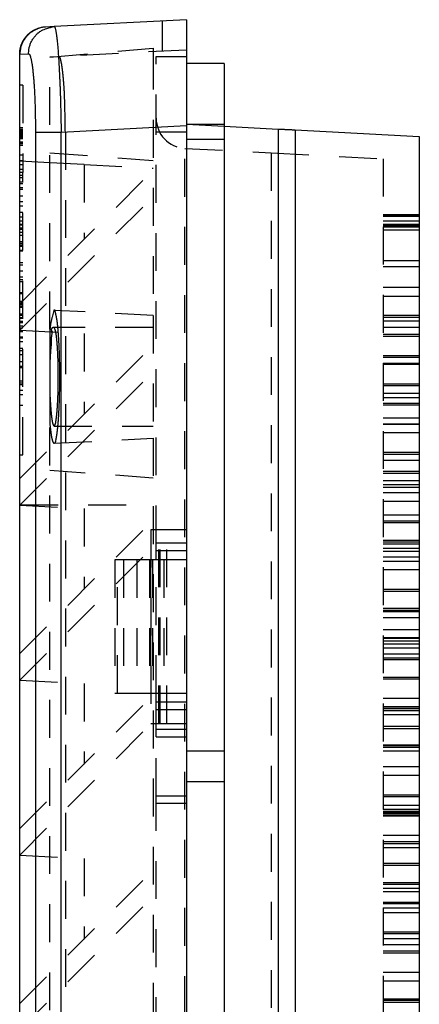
# Model space of a CAD drawing. Extents: x 1.5 to 27.9, y 0.7 to 20.5.
# Tile 34 of 34: x 17.8 to 19.1, y 10.2 to 13.5. Entities that reach past the tile are written whole.
import ezdxf

# ---------------------------------------------------------------- set-up
doc = ezdxf.new("R2010")
doc.units = 0
doc.linetypes.add('HIDDEN', pattern=[0.1875, 0.125, -0.0625])
doc.layers.add('ACSRY', color=30, linetype='CONTINUOUS')

msp = doc.modelspace()

# ---------------------------------------------------------------- linework, layer by layer
at = {"layer": 'ACSRY', "color": 30, "linetype": 'CONTINUOUS'}
for p, q in [((18.3387, 13.5019), (17.9019, 13.479)), ((18.3387, 13.5019), (18.3387, 13.1524)), ((17.9019, 13.479), (17.873, 13.4775)), ((18.2587, 13.4977), (18.2587, 13.4977)), ((17.7877, 13.3876), (17.7877, 13.3876)), ((17.7879, 13.3876), (17.8169, 13.3891)), ((17.7879, 1.8062), (17.7879, 13.3876)), ((18.4637, 13.3569), (18.3387, 13.3569)), ((18.4637, 13.3569), (18.4637, 13.1069)), ((17.9247, 13.1307), (18.3387, 13.1524)), ((18.3387, 13.1524), (18.3387, 2.0414)), ((18.4637, 13.1501), (18.6418, 13.1407)), ((17.8398, 13.1307), (17.9247, 13.1307)), ((17.8398, 13.1307), (17.8398, 2.0631)), ((17.9247, 2.0631), (17.9247, 13.1307)), ((18.6418, 13.1407), (18.6418, 2.053)), ((18.6987, 13.1378), (19.1087, 13.1163)), ((18.6987, 13.1378), (18.6987, 2.056)), ((19.1087, 13.1163), (19.1087, 2.0775)), ((18.3387, 13.1069), (18.4637, 13.1069)), ((18.4637, 13.1069), (18.4637, 2.0869)), ((17.7879, 13.0344), (17.7877, 13.0344)), ((17.7877, 12.5634), (17.7879, 12.5636)), ((17.7877, 12.4757), (17.7879, 12.4757)), ((17.7877, 12.4757), (17.7879, 12.4757)), ((17.7877, 11.9854), (17.7879, 11.9856)), ((17.7877, 11.8977), (17.7879, 11.8979)), ((17.7877, 11.8977), (17.7879, 11.8977)), ((17.7877, 11.4074), (17.7879, 11.4076)), ((17.7877, 11.3197), (17.7879, 11.3199)), ((17.7877, 11.3197), (17.7879, 11.3197)), ((17.7877, 10.8294), (17.7879, 10.8296)), ((17.7877, 10.7417), (17.7879, 10.7419)), ((17.7877, 10.7417), (17.7879, 10.7417)), ((17.7877, 10.2514), (17.7879, 10.2516))]:
    msp.add_line(p, q, dxfattribs=at)
at = {"layer": 'ACSRY', "color": 30, "linetype": 'HIDDEN'}
for p, q in [((18.2587, 13.4977), (18.2587, 13.3975)), ((17.7923, 13.4162), (17.7916, 13.414)), ((17.8877, 13.3781), (18.2287, 13.4079)), ((18.2287, 13.4079), (18.2287, 13.396)), ((17.9167, 13.3796), (17.8877, 13.3781)), ((17.8877, 13.3781), (17.8877, 13.3781)), ((17.8877, 12.4793), (17.8877, 13.3781)), ((18.3387, 13.4017), (17.9167, 13.3796)), ((18.2287, 13.396), (18.2287, 12.5244)), ((18.2387, 13.3799), (18.3387, 13.3799)), ((18.2387, 13.1299), (18.2387, 13.3799)), ((17.7977, 13.285), (17.7877, 13.285)), ((17.7977, 13.285), (17.7977, 12.9972)), ((17.7977, 13.1449), (17.7879, 13.1449)), ((18.3387, 13.1569), (18.4637, 13.1569)), ((18.3387, 13.1566), (18.4637, 13.1501)), ((17.7977, 13.1394), (17.7877, 13.1394)), ((17.7977, 13.1355), (17.7877, 13.1355)), ((17.7877, 13.133), (17.7977, 13.133)), ((17.7977, 13.1295), (17.7877, 13.1295)), ((17.7877, 13.1279), (17.7977, 13.1279)), ((17.7977, 13.1233), (17.7877, 13.1233)), ((17.7877, 13.1227), (17.7977, 13.1227)), ((17.7877, 13.1221), (17.7977, 13.1221)), ((17.7977, 13.1201), (17.7877, 13.1201)), ((17.7977, 13.118), (17.7877, 13.118)), ((17.7877, 13.1168), (17.7977, 13.1168)), ((17.7877, 13.1164), (17.7977, 13.1164)), ((17.7877, 13.1147), (17.7977, 13.1147)), ((17.7977, 13.1137), (17.7877, 13.1137)), ((17.7977, 13.112), (17.7877, 13.112)), ((17.7877, 13.1104), (17.7977, 13.1104)), ((17.9386, 13.1311), (17.9386, 2.0626)), ((18.2387, 11.7719), (18.2387, 13.1299)), ((18.3387, 13.1299), (18.2387, 13.1299)), ((17.7877, 13.1089), (17.7977, 13.1089)), ((17.7877, 13.0983), (17.7977, 13.0983)), ((17.7877, 13.0945), (17.7977, 13.0945)), ((17.7977, 13.0938), (17.7877, 13.0938)), ((17.7877, 13.0926), (17.7977, 13.0926)), ((17.7879, 13.0871), (17.7977, 13.0871)), ((17.7977, 13.0539), (17.7879, 13.0539)), ((17.8877, 13.0623), (18.2287, 13.037)), ((18.3335, 13.0768), (18.6187, 13.0619)), ((18.3335, 2.117), (18.3335, 13.0768)), ((18.6187, 13.0619), (18.9887, 13.0425)), ((18.6187, 13.0619), (18.6187, 2.1319)), ((17.7977, 13.0351), (17.7877, 13.0351)), ((17.7977, 13.0223), (17.7877, 13.0223)), ((17.8877, 13.0291), (17.7879, 13.0344)), ((18.0007, 13.0232), (17.8877, 13.0291)), ((18.0007, 13.0232), (18.0007, 12.7764)), ((18.0007, 13.0232), (18.2287, 13.0113)), ((18.9887, 13.0425), (18.9887, 2.1513)), ((17.7877, 13.0078), (17.7977, 13.0078)), ((17.7977, 12.9972), (17.7877, 12.9972)), ((17.7977, 12.9871), (17.7877, 12.9871)), ((17.7879, 12.5636), (18.2287, 13.0044)), ((17.7977, 12.0638), (17.7977, 12.9972)), ((17.7977, 12.9796), (17.7877, 12.9796)), ((17.7877, 12.9662), (17.7977, 12.9662)), ((17.7877, 12.9609), (17.7977, 12.9609)), ((17.7977, 12.9461), (17.7877, 12.9461)), ((17.7977, 12.9404), (17.7877, 12.9404)), ((17.7877, 12.9203), (17.7977, 12.9203)), ((17.7879, 12.4757), (18.2287, 12.9167)), ((17.7877, 12.9008), (17.7977, 12.9008)), ((17.7977, 12.8853), (17.7877, 12.8853)), ((17.7977, 12.8653), (17.7877, 12.8653)), ((17.7877, 12.8505), (17.7977, 12.8505)), ((19.1087, 12.8569), (18.9887, 12.8569)), ((18.9887, 12.8562), (19.1087, 12.8562)), ((18.9887, 12.8552), (19.1087, 12.8552)), ((18.9887, 12.8542), (19.1087, 12.8542)), ((18.9887, 12.8533), (19.1087, 12.8533)), ((18.9887, 12.8525), (19.1087, 12.8525)), ((19.1087, 12.8518), (18.9887, 12.8518)), ((17.7877, 12.8376), (17.7977, 12.8374)), ((17.7977, 12.8253), (17.7877, 12.8253)), ((17.7977, 12.8228), (17.7877, 12.8228)), ((18.9887, 12.8369), (19.1087, 12.8369)), ((18.9887, 12.8264), (19.1087, 12.8264)), ((19.1087, 12.8215), (18.9887, 12.8215)), ((18.9887, 12.8208), (19.1087, 12.8208)), ((18.9887, 12.8199), (19.1087, 12.8199)), ((18.9887, 12.819), (19.1087, 12.819)), ((18.9887, 12.818), (19.1087, 12.818)), ((17.7977, 12.8135), (17.7877, 12.8135)), ((17.7877, 12.8101), (17.7977, 12.8101)), ((17.7977, 12.7989), (17.7877, 12.7989)), ((17.7877, 12.7899), (17.7977, 12.7899)), ((19.1087, 12.8064), (18.9887, 12.8064)), ((17.7977, 12.7678), (17.7877, 12.7678)), ((17.7877, 12.7637), (17.7977, 12.7637)), ((17.7977, 12.7574), (17.7877, 12.7574)), ((17.7877, 12.7531), (17.7977, 12.7531)), ((17.7977, 12.7397), (17.7877, 12.7397)), ((17.7877, 12.7384), (17.7977, 12.7384)), ((17.7877, 12.6995), (17.7977, 12.6995)), ((17.7877, 12.6924), (17.7977, 12.6924)), ((18.9887, 12.7064), (19.1087, 12.7064)), ((17.7977, 12.6708), (17.7877, 12.6708)), ((18.9887, 12.6864), (19.1087, 12.6864)), ((17.7877, 12.6525), (17.7977, 12.6525)), ((17.7977, 12.6422), (17.7877, 12.6422)), ((17.7877, 12.6369), (17.7977, 12.6369)), ((17.7977, 12.5997), (17.7877, 12.5997)), ((17.7977, 12.5958), (17.7877, 12.5958)), ((19.1087, 12.6172), (18.9887, 12.6172)), ((17.7977, 12.5711), (17.7877, 12.5711)), ((17.7877, 12.5655), (17.7977, 12.5655)), ((17.7977, 12.5599), (17.7877, 12.5599)), ((18.9887, 12.5888), (19.1087, 12.5888)), ((17.7977, 12.5546), (17.7877, 12.5546)), ((17.7877, 12.5519), (17.7977, 12.5519)), ((17.7877, 12.5297), (17.7977, 12.5297)), ((18.2287, 12.5244), (17.9012, 12.5415)), ((17.7977, 12.5245), (17.7877, 12.5245)), ((17.7977, 12.524), (17.7877, 12.524)), ((17.7977, 12.5172), (17.7877, 12.5172)), ((17.7977, 12.5151), (17.7877, 12.5151)), ((17.7877, 12.5054), (17.7977, 12.5054)), ((17.7877, 12.5009), (17.7977, 12.5009)), ((18.2287, 12.5244), (18.2287, 12.1194)), ((19.1087, 12.524), (18.9887, 12.524)), ((19.1087, 12.518), (18.9887, 12.518)), ((18.9887, 12.5064), (19.1087, 12.5064)), ((17.7977, 12.4823), (17.7877, 12.4823)), ((17.7977, 12.4702), (17.7877, 12.4702)), ((17.7879, 12.4899), (17.7977, 12.4899)), ((17.7879, 12.4757), (18.0007, 12.4645)), ((17.8877, 12.4793), (17.8877, 12.373)), ((18.2287, 12.4844), (17.9012, 12.4844)), ((18.0007, 12.4645), (18.0007, 12.1984)), ((18.9887, 12.4864), (19.1087, 12.4864)), ((19.1087, 12.4615), (18.9887, 12.4615)), ((17.7877, 12.4535), (17.7977, 12.4535)), ((17.7877, 12.4509), (17.7977, 12.4509)), ((17.7877, 12.4387), (17.7977, 12.4386)), ((18.9887, 12.4557), (19.1087, 12.4557)), ((17.7877, 12.4164), (17.7977, 12.4164)), ((17.7877, 12.4089), (17.7977, 12.4089)), ((17.7877, 12.3954), (17.7977, 12.3954)), ((17.7879, 11.9856), (18.2287, 12.4264)), ((17.7977, 12.3715), (17.7877, 12.3715)), ((17.8877, 12.373), (17.8877, 12.2707)), ((19.1087, 12.3908), (18.9887, 12.3908)), ((18.9887, 12.3864), (19.1087, 12.3864)), ((19.1087, 12.3664), (18.9887, 12.3664)), ((19.1087, 12.3627), (18.9887, 12.3627)), ((17.7977, 12.3555), (17.7877, 12.3555)), ((17.7977, 12.3516), (17.7877, 12.3516)), ((17.7879, 11.8979), (18.2287, 12.3387)), ((17.7877, 12.309), (17.7977, 12.309)), ((17.7877, 12.3015), (17.7977, 12.3015)), ((19.1087, 12.2977), (18.9887, 12.2977)), ((17.7877, 12.297), (17.7977, 12.297)), ((17.7977, 12.2764), (17.7877, 12.2764)), ((17.8877, 12.2707), (17.8877, 12.1645)), ((19.1087, 12.2917), (18.9887, 12.2917)), ((19.1087, 12.2666), (18.9887, 12.2666)), ((17.7877, 12.2634), (17.7977, 12.2634)), ((18.9887, 12.2533), (19.1087, 12.2533)), ((18.9887, 12.2352), (19.1087, 12.2352)), ((17.7877, 12.228), (17.7977, 12.228)), ((18.9887, 12.2294), (19.1087, 12.2294)), ((18.9887, 12.1863), (19.1087, 12.1863)), ((17.8877, 3.0293), (17.8877, 12.1645)), ((17.9012, 12.1594), (18.2287, 12.1594)), ((18.9887, 12.1663), (19.1087, 12.1663)), ((19.1087, 12.1645), (18.9887, 12.1645)), ((19.1087, 12.1364), (18.9887, 12.1364)), ((17.9011, 12.1022), (18.2287, 12.1194)), ((18.2287, 12.1194), (18.2287, 7.7734)), ((19.1087, 12.0714), (18.9887, 12.0714)), ((17.7877, 12.0638), (17.7977, 12.0638)), ((18.9887, 12.0663), (19.1087, 12.0663)), ((19.1087, 12.0654), (18.9887, 12.0654)), ((18.9887, 12.0463), (19.1087, 12.0463)), ((18.2287, 11.9872), (17.8877, 12.0125)), ((19.1087, 12.0089), (18.9887, 12.0089)), ((18.9887, 12.0031), (19.1087, 12.0031)), ((19.1087, 11.9777), (18.9887, 11.9777)), ((19.1087, 11.9648), (18.9887, 11.9648)), ((18.9887, 11.9577), (19.1087, 11.9577)), ((19.1087, 11.9382), (18.9887, 11.9382)), ((19.1087, 11.9101), (18.9887, 11.9101)), ((17.7879, 11.8977), (18.0007, 11.8865)), ((17.7894, 11.8994), (18.2287, 11.8994)), ((18.0007, 11.8865), (18.0007, 11.6204)), ((17.7879, 11.4076), (18.2287, 11.8484)), ((18.9887, 11.8663), (19.1087, 11.8663)), ((18.9887, 11.8463), (19.1087, 11.8463)), ((19.1087, 11.8451), (18.9887, 11.8451)), ((18.3387, 11.8169), (18.2217, 11.8169)), ((18.2217, 11.8169), (18.2217, 11.1769)), ((18.2477, 11.1769), (18.2477, 11.8169)), ((18.2523, 11.1769), (18.2523, 11.8169)), ((18.2738, 11.1769), (18.2738, 11.8169)), ((19.1087, 11.8391), (18.9887, 11.8391)), ((18.9887, 11.7827), (19.1087, 11.7827)), ((18.9887, 11.7768), (19.1087, 11.7768)), ((17.7879, 11.3199), (18.2287, 11.7607)), ((18.2387, 11.7469), (18.2387, 11.7719)), ((18.3387, 11.7719), (18.2387, 11.7719)), ((18.3387, 11.7469), (18.2387, 11.7469)), ((18.2387, 11.7169), (18.2387, 11.7469)), ((19.1087, 11.7685), (18.9887, 11.7685)), ((18.9887, 11.756), (19.1087, 11.756)), ((18.9887, 11.7463), (19.1087, 11.7463)), ((18.1111, 11.7169), (18.1025, 11.7169)), ((18.1025, 11.7169), (18.1025, 11.2769)), ((18.1749, 11.7169), (18.1111, 11.7169)), ((18.1111, 11.2769), (18.1111, 11.7169)), ((18.1305, 11.7169), (18.1305, 11.2769)), ((18.2167, 11.7169), (18.1749, 11.7169)), ((18.1749, 11.7169), (18.1749, 11.2769)), ((18.2267, 11.7169), (18.2167, 11.7169)), ((18.2167, 11.7169), (18.2167, 11.2769)), ((18.22, 11.7169), (18.22, 11.2769)), ((18.2267, 11.7169), (18.2267, 11.2769)), ((18.2641, 11.7169), (18.2267, 11.7169)), ((18.2387, 11.2769), (18.2387, 11.7169)), ((18.3387, 11.7169), (18.2641, 11.7169)), ((18.2641, 11.7169), (18.2641, 11.2769)), ((19.1087, 11.7263), (18.9887, 11.7263)), ((19.1087, 11.7119), (18.9887, 11.7119)), ((19.1087, 11.6838), (18.9887, 11.6838)), ((19.1087, 11.6188), (18.9887, 11.6188)), ((19.1087, 11.6128), (18.9887, 11.6128)), ((19.1087, 11.5564), (18.9887, 11.5564)), ((18.9887, 11.5505), (19.1087, 11.5505)), ((18.9887, 11.5463), (19.1087, 11.5463)), ((18.9887, 11.5263), (19.1087, 11.5263)), ((19.1087, 11.4857), (18.9887, 11.4857)), ((19.1087, 11.4598), (18.9887, 11.4598)), ((19.1087, 11.4575), (18.9887, 11.4575)), ((19.1087, 11.448), (18.9887, 11.448)), ((18.9887, 11.4398), (19.1087, 11.4398)), ((18.9887, 11.4262), (19.1087, 11.4262)), ((18.9887, 11.4062), (19.1087, 11.4062)), ((19.1087, 11.3925), (18.9887, 11.3925)), ((19.1087, 11.3865), (18.9887, 11.3865)), ((18.9887, 11.3301), (19.1087, 11.3301)), ((18.9887, 11.3242), (19.1087, 11.3242)), ((17.7879, 11.3197), (18.0007, 11.3085)), ((18.0007, 11.3085), (18.0007, 11.0424)), ((17.7879, 10.8296), (18.2287, 11.2704)), ((18.1025, 11.2769), (18.1111, 11.2769)), ((18.1111, 11.2769), (18.1749, 11.2769)), ((18.1749, 11.2769), (18.2167, 11.2769)), ((18.2167, 11.2769), (18.2267, 11.2769)), ((18.2267, 11.2769), (18.2641, 11.2769)), ((18.2387, 11.2469), (18.2387, 11.2769)), ((18.2641, 11.2769), (18.3387, 11.2769)), ((19.1087, 11.2594), (18.9887, 11.2594)), ((18.2387, 11.2219), (18.2387, 11.2469)), ((18.3387, 11.2469), (18.2387, 11.2469)), ((19.1087, 11.2313), (18.9887, 11.2313)), ((19.1087, 11.2303), (18.9887, 11.2303)), ((18.9887, 11.2262), (19.1087, 11.2262)), ((18.2387, 11.1579), (18.2387, 11.2219)), ((18.3387, 11.2219), (18.2387, 11.2219)), ((18.9887, 11.2189), (19.1087, 11.2189)), ((18.9887, 11.2062), (19.1087, 11.2062)), ((17.7879, 10.7419), (18.2287, 11.1827)), ((18.2217, 11.1769), (18.3387, 11.1769)), ((19.1087, 11.1662), (18.9887, 11.1662)), ((18.9887, 11.1602), (19.1087, 11.1602)), ((18.2387, 11.1329), (18.2387, 11.1579)), ((18.2387, 11.1579), (18.3387, 11.1579)), ((18.2387, 11.1329), (18.3387, 11.1329)), ((18.2387, 10.9369), (18.2387, 11.1329)), ((18.9887, 11.1062), (19.1087, 11.1062)), ((18.9887, 11.1038), (19.1087, 11.1038)), ((18.9887, 11.0979), (19.1087, 11.0979)), ((18.4637, 11.0849), (18.3387, 11.0849)), ((18.9887, 11.0862), (19.1087, 11.0862)), ((19.1087, 11.0331), (18.9887, 11.0331)), ((19.1087, 11.005), (18.9887, 11.005)), ((18.3387, 10.9849), (18.4637, 10.9849)), ((18.3387, 10.9369), (18.2387, 10.9369)), ((18.2387, 10.9119), (18.2387, 10.9369)), ((19.1087, 10.9399), (18.9887, 10.9399)), ((19.1087, 10.9338), (18.9887, 10.9338)), ((18.2387, 9.2469), (18.2387, 10.9119)), ((18.3387, 10.9119), (18.2387, 10.9119)), ((18.9887, 10.9061), (19.1087, 10.9061)), ((19.1087, 10.8921), (18.9887, 10.8921)), ((19.1087, 10.8861), (18.9887, 10.8861)), ((19.1087, 10.8815), (18.9887, 10.8815)), ((18.9887, 10.8775), (19.1087, 10.8775)), ((18.9887, 10.8721), (19.1087, 10.8721)), ((18.9887, 10.8716), (19.1087, 10.8716)), ((19.1087, 10.8068), (18.9887, 10.8068)), ((18.9887, 10.7861), (19.1087, 10.7861)), ((19.1087, 10.7787), (18.9887, 10.7787)), ((17.7879, 10.7417), (18.0007, 10.7305)), ((19.1087, 10.7661), (18.9887, 10.7661)), ((18.0007, 10.7305), (18.0007, 10.4644)), ((19.1087, 10.7136), (18.9887, 10.7136)), ((19.1087, 10.7075), (18.9887, 10.7075)), ((17.7879, 10.2516), (18.2287, 10.6924)), ((18.9887, 10.6512), (19.1087, 10.6512)), ((18.9887, 10.6453), (19.1087, 10.6453)), ((19.1087, 10.6309), (18.9887, 10.6309)), ((18.9887, 10.6209), (19.1087, 10.6209)), ((17.7879, 10.1639), (18.2287, 10.6047)), ((18.9887, 10.5861), (19.1087, 10.5861)), ((19.1087, 10.5805), (18.9887, 10.5805)), ((19.1087, 10.5661), (18.9887, 10.5661)), ((18.9887, 10.5524), (19.1087, 10.5524)), ((19.1087, 10.4873), (18.9887, 10.4873)), ((19.1087, 10.4812), (18.9887, 10.4812)), ((18.9887, 10.466), (19.1087, 10.466)), ((18.9887, 10.446), (19.1087, 10.446)), ((18.9887, 10.4249), (19.1087, 10.4249)), ((18.9887, 10.419), (19.1087, 10.419)), ((19.1087, 10.3542), (18.9887, 10.3542)), ((18.9887, 10.3261), (19.1087, 10.3261)), ((19.1087, 10.266), (18.9887, 10.266)), ((19.1087, 10.261), (18.9887, 10.261)), ((19.1087, 10.2549), (18.9887, 10.2549))]:
    msp.add_line(p, q, dxfattribs=at)
at = {"layer": 'ACSRY', "color": 30, "linetype": 'CONTINUOUS'}
for points in [[(17.873, 13.4775), (17.8673, 13.477, 0.015346), (17.8617, 13.4762, 0.01572), (17.8562, 13.475, 0.015778), (17.8507, 13.4735, 0.015652), (17.8454, 13.4716, 0.01562), (17.8403, 13.4694, 0.015599), (17.8353, 13.4669, 0.015603), (17.8304, 13.4641, 0.015634), (17.8257, 13.461, 0.015609), (17.8213, 13.4576, 0.015551), (17.817, 13.4539, 0.015702), (17.8129, 13.4499, 0.016053), (17.8091, 13.4457, 0.015643), (17.8056, 13.4412, 0.014783), (17.8023, 13.4365, 0.016148), (17.7993, 13.4315, 0.019178), (17.7967, 13.4262, 0.014864), (17.7944, 13.4211, 0.005292), (17.7925, 13.4164, 0.020353), (17.7908, 13.4103, 0.035427), (17.7893, 13.4005, 0.017328), (17.7879, 13.3876, 0.009076)], [(17.8169, 13.3891), (17.8176, 13.3997, -0.033304), (17.8195, 13.4104, -0.029239), (17.8228, 13.4212, -0.030046), (17.8277, 13.4319, -0.037555), (17.8343, 13.4419, -0.031264), (17.8416, 13.4511, -0.015753), (17.849, 13.4589, -0.040019), (17.8599, 13.466, -0.067776), (17.8778, 13.4727, -0.036231), (17.9019, 13.479, -0.019287)], [(17.8358, 13.4673), (17.8364, 13.4676, -0.002035), (17.8371, 13.4679, -0.002027), (17.8377, 13.4683, -0.002046), (17.8384, 13.4686, -0.002084), (17.839, 13.4689, -0.002025), (17.8397, 13.4692, -0.001892), (17.8404, 13.4695, -0.002086), (17.841, 13.4698, -0.002482), (17.8417, 13.4701, -0.00189), (17.8424, 13.4704, -0.000659), (17.8429, 13.4706, -0.002656), (17.8437, 13.4709, -0.004573), (17.8448, 13.4714, -0.002245), (17.8464, 13.472, -0.001193)], [(17.9019, 13.479), (17.9026, 13.4787, -0.166883), (17.9033, 13.478, -0.086797), (17.904, 13.4767, -0.042466), (17.9048, 13.4749, -0.024377), (17.9055, 13.4725, -0.015375), (17.9062, 13.4696, -0.010692), (17.907, 13.4662, -0.007772), (17.9077, 13.4623, -0.00598), (17.9084, 13.4579, -0.004716), (17.9092, 13.453, -0.003864), (17.9099, 13.4476, -0.003196), (17.9106, 13.4417, -0.002706), (17.9113, 13.4353, -0.002304), (17.912, 13.4284, -0.001995), (17.9127, 13.4211, -0.001746), (17.9134, 13.4133, -0.001556), (17.9141, 13.4051, -0.001394), (17.9148, 13.3964, -0.001267), (17.9154, 13.3874, -0.001159), (17.9161, 13.3779, -0.001074), (17.9167, 13.3681, -0.000993), (17.9173, 13.3579, -0.000924), (17.9179, 13.3473, -0.000859), (17.9185, 13.3363, -0.000803), (17.919, 13.3251, -0.000753), (17.9196, 13.3135, -0.00071), (17.9201, 13.3017, -0.000681), (17.9206, 13.2896, -0.000666), (17.9211, 13.2772, -0.000623), (17.9215, 13.2647, -0.000567), (17.922, 13.252, -0.000607), (17.9224, 13.2389, -0.0007), (17.9228, 13.2253, -0.000518), (17.9231, 13.2124, -0.000179), (17.9234, 13.2007, -0.000699), (17.9238, 13.1854, -0.001169), (17.9242, 13.1618, -0.000562), (17.9247, 13.1307, -0.000295)], [(17.7916, 13.414), (17.7919, 13.4148, -0.00253), (17.7922, 13.4157, -0.002538), (17.7925, 13.4166, -0.002534), (17.7928, 13.4174, -0.002515), (17.7931, 13.4183, -0.002506), (17.7934, 13.4191, -0.002504), (17.7937, 13.42, -0.002504), (17.794, 13.4208, -0.002505), (17.7944, 13.4216, -0.002505), (17.7947, 13.4225, -0.002504), (17.7951, 13.4233, -0.002504), (17.7954, 13.4241, -0.002505), (17.7958, 13.425, -0.002506), (17.7962, 13.4258, -0.002508), (17.7966, 13.4266, -0.002509), (17.797, 13.4274, -0.002508), (17.7974, 13.4282, -0.002508), (17.7978, 13.429, -0.002508), (17.7982, 13.4298, -0.002508), (17.7986, 13.4306, -0.002509), (17.7991, 13.4314, -0.00251), (17.7995, 13.4322, -0.002512), (17.8, 13.433, -0.002511), (17.8004, 13.4338, -0.002509), (17.8009, 13.4345, -0.002507), (17.8014, 13.4353, -0.002505), (17.8019, 13.4361, -0.002506), (17.8023, 13.4368, -0.002511), (17.8028, 13.4376, -0.002505), (17.8033, 13.4383, -0.002491), (17.8039, 13.4391, -0.002513), (17.8044, 13.4398, -0.002562), (17.8049, 13.4406, -0.002489), (17.8054, 13.4413, -0.002324), (17.806, 13.442, -0.002561), (17.8065, 13.4427, -0.003046), (17.8071, 13.4434, -0.002318), (17.8077, 13.4441, -0.00082), (17.8082, 13.4447, -0.003257), (17.8088, 13.4455, -0.005552), (17.8098, 13.4467, -0.002712), (17.8112, 13.4482, -0.00144)], [(17.8165, 13.4533), (17.8168, 13.4537, -0.00459), (17.8171, 13.454, -0.004536), (17.8174, 13.4543, -0.004651), (17.8177, 13.4547, -0.004928), (17.8181, 13.455, -0.004897), (17.8184, 13.4553, -0.00464), (17.8187, 13.4556, -0.005264), (17.8191, 13.4559, -0.00648), (17.8194, 13.4562, -0.004922), (17.8198, 13.4565, -0.001535), (17.8201, 13.4567, -0.007226), (17.8205, 13.457, -0.012717), (17.8212, 13.4574, -0.00617), (17.8221, 13.458, -0.00323)], [(17.8294, 13.4631), (17.8296, 13.4633, -0.006988), (17.8298, 13.4636, -0.007209), (17.8301, 13.4638, -0.007096), (17.8304, 13.464, -0.006559), (17.8306, 13.4642, -0.005988), (17.8309, 13.4644, -0.005351), (17.8311, 13.4646, -0.005286), (17.8314, 13.4648, -0.005354), (17.8317, 13.465, -0.004035), (17.832, 13.4651, -0.002136), (17.8322, 13.4653, -0.004248), (17.8325, 13.4655, -0.005365), (17.833, 13.4658, -0.002504), (17.8337, 13.4661, -0.00143)], [(17.7877, 13.3876), (17.7877, 13.3896, -0.005278), (17.7878, 13.3915, -0.005442), (17.7879, 13.3934, -0.005481), (17.788, 13.3953, -0.005354), (17.7882, 13.3972, -0.005115), (17.7884, 13.3991, -0.004748), (17.7887, 13.4009, -0.005052), (17.789, 13.4027, -0.005729), (17.7893, 13.4045, -0.004454), (17.7897, 13.4062, -0.001892), (17.79, 13.4078, -0.005795), (17.7904, 13.4097, -0.009623), (17.7912, 13.4125, -0.004892), (17.7923, 13.4161, -0.002698)], [(17.7877, 13.3876), (17.7877, 13.3894, -0.004778), (17.7878, 13.3912, -0.004928), (17.7879, 13.393, -0.004966), (17.788, 13.3948, -0.004867), (17.7881, 13.3966, -0.004672), (17.7883, 13.3983, -0.004359), (17.7885, 13.4, -0.004681), (17.7888, 13.4017, -0.005389), (17.7891, 13.4034, -0.004232), (17.7894, 13.4049, -0.001761), (17.7896, 13.4063, -0.005653), (17.79, 13.408, -0.009797), (17.7907, 13.4106, -0.005124), (17.7916, 13.4138, -0.002848)], [(17.7916, 13.4138), (17.7914, 13.4132, 0.001519), (17.7912, 13.4127, 0.001544), (17.7911, 13.4121, 0.00155), (17.7909, 13.4115, 0.001525), (17.7908, 13.411, 0.001524), (17.7906, 13.4104, 0.001544), (17.7905, 13.4098, 0.001555), (17.7903, 13.4093, 0.001559), (17.7902, 13.4087, 0.001566), (17.7901, 13.4081, 0.001581), (17.7899, 13.4076, 0.001591), (17.7898, 13.407, 0.001601), (17.7897, 13.4064, 0.001606), (17.7896, 13.4058, 0.001613), (17.7894, 13.4053, 0.001617), (17.7893, 13.4047, 0.001622), (17.7892, 13.4041, 0.001627), (17.7891, 13.4035, 0.001635), (17.789, 13.4029, 0.001639), (17.7889, 13.4023, 0.001642), (17.7888, 13.4017, 0.001644), (17.7887, 13.4011, 0.001647), (17.7886, 13.4006, 0.00165), (17.7885, 13.4, 0.001654), (17.7885, 13.3994, 0.001655), (17.7884, 13.3988, 0.001654), (17.7883, 13.3982, 0.001656), (17.7882, 13.3976, 0.001661), (17.7882, 13.397, 0.001657), (17.7881, 13.3964, 0.001647), (17.7881, 13.3958, 0.001664), (17.788, 13.3952, 0.001704), (17.788, 13.3946, 0.001647), (17.7879, 13.394, 0.001517), (17.7879, 13.3934, 0.001708), (17.7878, 13.3927, 0.002099), (17.7878, 13.3921, 0.001564), (17.7878, 13.3915, 0.00045), (17.7878, 13.391, 0.00236), (17.7877, 13.3903, 0.003892), (17.7877, 13.3891, 0.001753), (17.7877, 13.3876, 0.000892)], [(17.7877, 13.3876), (17.7877, 13.3893, -0.004688), (17.7878, 13.3911, -0.004781), (17.7879, 13.3928, -0.004833), (17.788, 13.3945, -0.004812), (17.7881, 13.3962, -0.004639), (17.7883, 13.3979, -0.004324), (17.7885, 13.3996, -0.004675), (17.7887, 13.4012, -0.005417), (17.789, 13.4029, -0.004177), (17.7893, 13.4045, -0.00164), (17.7896, 13.4059, -0.005619), (17.79, 13.4077, -0.009473), (17.7906, 13.4103, -0.004731), (17.7916, 13.4138, -0.002564)], [(17.7877, 13.3876), (17.7877, 13.389, -0.003893), (17.7877, 13.3903, -0.003997), (17.7878, 13.3917, -0.004005), (17.7879, 13.393, -0.003887), (17.788, 13.3943, -0.003693), (17.7881, 13.3957, -0.003413), (17.7882, 13.3969, -0.00361), (17.7884, 13.3982, -0.004063), (17.7885, 13.3995, -0.003149), (17.7887, 13.4008, -0.001353), (17.7889, 13.4019, -0.004053), (17.7891, 13.4032, -0.006648), (17.7895, 13.4053, -0.003366), (17.7901, 13.4079, -0.001859)], [(17.7916, 13.4138), (17.7915, 13.4136, 0.000834), (17.7914, 13.4133, 0.000647), (17.7913, 13.4131, 0.000648), (17.7913, 13.4128, 0.000812), (17.7912, 13.4125, 0.000826), (17.7911, 13.4122, 0.000773), (17.791, 13.4119, 0.000952), (17.7909, 13.4115, 0.001281), (17.7908, 13.4111, 0.000891), (17.7907, 13.4108, 0.0001), (17.7906, 13.4105, 0.001517), (17.7905, 13.41, 0.002733), (17.7903, 13.4093, 0.001227), (17.7901, 13.4083, 0.000597)], [(17.7904, 13.4095), (17.7905, 13.4097, -0.001584), (17.7906, 13.41, -0.001611), (17.7906, 13.4103, -0.001598), (17.7907, 13.4106, -0.001532), (17.7908, 13.4108, -0.001435), (17.7908, 13.4111, -0.001308), (17.7909, 13.4114, -0.001356), (17.791, 13.4117, -0.001483), (17.791, 13.4119, -0.001127), (17.7911, 13.4122, -0.000499), (17.7912, 13.4124, -0.001382), (17.7913, 13.4127, -0.002105), (17.7914, 13.4132, -0.001018), (17.7916, 13.4138, -0.000557)], [(17.7906, 13.4104), (17.7907, 13.4107, -0.000635), (17.7908, 13.411, -0.00065), (17.7908, 13.4112, -0.000653), (17.7909, 13.4115, -0.000642), (17.791, 13.4117, -0.000637), (17.791, 13.412, -0.000633), (17.7911, 13.4122, -0.000631), (17.7912, 13.4125, -0.000626), (17.7912, 13.4127, -0.000622), (17.7913, 13.413, -0.000612), (17.7914, 13.4132, -0.000616), (17.7914, 13.4134, -0.000626), (17.7915, 13.4137, -0.000602), (17.7916, 13.4139, -0.000546), (17.7916, 13.4142, -0.000682), (17.7917, 13.4144, -0.000988), (17.7918, 13.4146, -0.000801), (17.7918, 13.4148, -0.000272), (17.7919, 13.415, -0.00111), (17.792, 13.4153, -0.001964), (17.7921, 13.4157, -0.00098), (17.7923, 13.4162, -0.000524)], [(17.7917, 13.4142), (17.7917, 13.4142, 0.000785), (17.7917, 13.4141, 0.000801), (17.7917, 13.4141, 0.000778), (17.7917, 13.4141, 0.000704), (17.7917, 13.4141, 0.000633), (17.7917, 13.4141, 0.000558), (17.7917, 13.4141, 0.000539), (17.7916, 13.4141, 0.000527), (17.7916, 13.4141, 0.000394), (17.7916, 13.4141, 0.000223), (17.7916, 13.4141, 0.000383), (17.7916, 13.4141, 0.000424), (17.7916, 13.4141, 0.000191), (17.7916, 13.414, 0.000113)], [(17.7877, 13.3876), (17.7877, 13.3883, -0.002177), (17.7877, 13.3889, -0.002239), (17.7877, 13.3896, -0.002221), (17.7877, 13.3903, -0.002107), (17.7878, 13.3909, -0.001973), (17.7878, 13.3916, -0.001805), (17.7878, 13.3922, -0.001868), (17.7879, 13.3929, -0.00204), (17.7879, 13.3935, -0.001583), (17.788, 13.3941, -0.000735), (17.788, 13.3947, -0.00194), (17.7881, 13.3954, -0.003052), (17.7882, 13.3964, -0.001551), (17.7883, 13.3977, -0.00087)], [(17.7877, 13.3876), (17.7877, 13.3881, -0.001701), (17.7877, 13.3885, -0.001765), (17.7877, 13.389, -0.001738), (17.7877, 13.3894, -0.001607), (17.7877, 13.3899, -0.001483), (17.7878, 13.3903, -0.001346), (17.7878, 13.3908, -0.001358), (17.7878, 13.3912, -0.001427), (17.7878, 13.3917, -0.001116), (17.7878, 13.3921, -0.000579), (17.7879, 13.3924, -0.001274), (17.7879, 13.3929, -0.001878), (17.7879, 13.3936, -0.00097), (17.788, 13.3944, -0.000563)], [(17.7877, 13.3876), (17.7877, 13.3876, -0.056185), (17.7877, 13.3876, -0.054656), (17.7877, 13.3876, -0.036321), (17.7877, 13.3876, -0.000721), (17.7877, 13.3876, 0.007455), (17.7877, 13.3876, 0.004713), (17.7877, 13.3876, 0.003275), (17.7877, 13.3876, 0.002541), (17.7877, 13.3876, 0.001987), (17.7877, 13.3876, 0.001587), (17.7877, 13.3876, 0.001291), (17.7877, 13.3876, 0.001083), (17.7877, 13.3876, 0.000915), (17.7877, 13.3876, 0.000786), (17.7877, 13.3876, 0.00068), (17.7877, 13.3876, 0.000596), (17.7877, 13.3876, 0.000525), (17.7877, 13.3876, 0.000468), (17.7877, 13.3876, 0.000418), (17.7877, 13.3876, 0.000377), (17.7878, 13.3876, 0.00034), (17.7878, 13.3876, 0.00031), (17.7878, 13.3876, 0.000282), (17.7878, 13.3876, 0.000259), (17.7878, 13.3876, 0.000238), (17.7878, 13.3876, 0.00022), (17.7878, 13.3876, 0.000204), (17.7878, 13.3876, 0.000189), (17.7878, 13.3876, 0.000176), (17.7878, 13.3876, 0.000167), (17.7878, 13.3876, 0.000153), (17.7878, 13.3876, 0.000134), (17.7878, 13.3876, 0.000138), (17.7878, 13.3876, 0.000167), (17.7878, 13.3876, 0.000108), (17.7879, 13.3876, -0.000048), (17.7879, 13.3876, -0.00001), (17.7879, 13.3876, 0.000223), (17.7879, 13.3876, -0.000482), (17.7879, 13.3876, -0.001254), (17.7879, 13.3876, -0.00058), (17.7879, 13.3876, -0.000267)], [(17.7879, 13.3927), (17.7879, 13.3926, 0.007003), (17.7879, 13.3925, 0.007223), (17.7879, 13.3925, 0.007064), (17.7879, 13.3924, 0.006431), (17.7879, 13.3923, 0.005799), (17.7878, 13.3923, 0.00513), (17.7878, 13.3922, 0.004961), (17.7878, 13.3921, 0.004851), (17.7878, 13.3921, 0.003633), (17.7878, 13.392, 0.002065), (17.7878, 13.3919, 0.003521), (17.7878, 13.3919, 0.003894), (17.7878, 13.3918, 0.001759), (17.7878, 13.3916, 0.001041)], [(17.7878, 13.3916), (17.7878, 13.3916, -0.001932), (17.7878, 13.3917, -0.001467), (17.7878, 13.3917, -0.001919), (17.7878, 13.3918, -0.003392), (17.7878, 13.3918, -0.004106), (17.7878, 13.3918, -0.004328), (17.7878, 13.3919, -0.006013), (17.7878, 13.3919, -0.009026), (17.7878, 13.3919, -0.006861), (17.7878, 13.392, -0.000863), (17.7878, 13.392, -0.012432), (17.7878, 13.3921, -0.024478), (17.7879, 13.3921, -0.011723), (17.7879, 13.3922, -0.005894)], [(17.788, 13.3944), (17.788, 13.3945, -0.000128), (17.788, 13.3946, -0.00013), (17.788, 13.3946, -0.000137), (17.788, 13.3947, -0.000154), (17.788, 13.3948, -0.000168), (17.788, 13.3948, -0.000176), (17.788, 13.3949, -0.000233), (17.7881, 13.3949, -0.000365), (17.7881, 13.395, -0.000353), (17.7881, 13.395, -0.00009), (17.7881, 13.395, -0.000738), (17.7881, 13.3951, -0.003351), (17.7881, 13.3951, -0.006333), (17.7881, 13.3951, -0.010099)], [(17.7889, 13.4022), (17.7889, 13.4019, 0.000688), (17.7888, 13.4017, 0.000688), (17.7888, 13.4014, 0.000688), (17.7888, 13.4012, 0.000686), (17.7887, 13.4009, 0.000685), (17.7887, 13.4007, 0.000684), (17.7886, 13.4004, 0.000683), (17.7886, 13.4002, 0.000682), (17.7886, 13.3999, 0.00068), (17.7885, 13.3997, 0.000679), (17.7885, 13.3994, 0.000677), (17.7885, 13.3992, 0.000674), (17.7885, 13.3989, 0.00067), (17.7884, 13.3987, 0.000663), (17.7884, 13.3984, 0.000665), (17.7884, 13.3982, 0.000675), (17.7883, 13.3979, 0.000658), (17.7883, 13.3977, 0.000626), (17.7883, 13.3974, 0.000692), (17.7883, 13.3971, 0.000815), (17.7882, 13.3969, 0.000645), (17.7882, 13.3966, 0.00032), (17.7882, 13.3964, 0.000845), (17.7882, 13.3961, 0.001205), (17.7881, 13.3957, 0.000574), (17.7881, 13.3951, 0.000317)], [(17.7881, 13.3949), (17.7881, 13.3954, -0.0008), (17.7881, 13.3958, -0.000835), (17.7882, 13.3962, -0.000899), (17.7882, 13.3967, -0.000983), (17.7883, 13.3971, -0.001014), (17.7883, 13.3975, -0.000996), (17.7883, 13.3979, -0.001154), (17.7884, 13.3982, -0.001437), (17.7884, 13.3986, -0.001141), (17.7885, 13.399, -0.000417), (17.7885, 13.3993, -0.001656), (17.7886, 13.3997, -0.002919), (17.7887, 13.4003, -0.001469), (17.7888, 13.401, -0.000796)], [(17.7884, 13.3982), (17.7884, 13.3985, -0.000561), (17.7884, 13.3987, -0.000578), (17.7885, 13.399, -0.000583), (17.7885, 13.3993, -0.000569), (17.7885, 13.3995, -0.000544), (17.7886, 13.3998, -0.000505), (17.7886, 13.4, -0.000536), (17.7886, 13.4003, -0.000604), (17.7887, 13.4005, -0.00047), (17.7887, 13.4008, -0.000203), (17.7887, 13.401, -0.000604), (17.7888, 13.4013, -0.000984), (17.7888, 13.4017, -0.000497), (17.7889, 13.4022, -0.000275)], [(17.8169, 13.3891), (17.8178, 13.389, -0.107044), (17.8187, 13.3884, -0.080909), (17.8196, 13.3875, -0.052055), (17.8205, 13.3861, -0.03415), (17.8214, 13.3844, -0.023158), (17.8223, 13.3823, -0.016745), (17.8231, 13.3798, -0.012476), (17.824, 13.3769, -0.009744), (17.8248, 13.3736, -0.007766), (17.8256, 13.37, -0.006409), (17.8265, 13.366, -0.005329), (17.8273, 13.3616, -0.004528), (17.8281, 13.3569, -0.003866), (17.8288, 13.3518, -0.003355), (17.8296, 13.3463, -0.002941), (17.8303, 13.3406, -0.002624), (17.831, 13.3345, -0.002354), (17.8317, 13.3281, -0.002141), (17.8324, 13.3213, -0.001959), (17.8331, 13.3143, -0.001817), (17.8337, 13.307, -0.001681), (17.8343, 13.2994, -0.001563), (17.8348, 13.2916, -0.001454), (17.8354, 13.2835, -0.00136), (17.8359, 13.2751, -0.001275), (17.8364, 13.2665, -0.001202), (17.8368, 13.2577, -0.001154), (17.8373, 13.2488, -0.001128), (17.8377, 13.2396, -0.001056), (17.838, 13.2302, -0.000961), (17.8384, 13.2208, -0.001028), (17.8386, 13.2111, -0.001185), (17.8389, 13.201, -0.000877), (17.8391, 13.1914, -0.000303), (17.8393, 13.1827, -0.001184), (17.8395, 13.1714, -0.001979), (17.8396, 13.1538, -0.000952), (17.8398, 13.1307, -0.0005)], [(18.6418, 13.1407), (18.6464, 13.1405, 0.000394), (18.6509, 13.1402, 0.000452), (18.6553, 13.14, 0.000428), (18.6597, 13.1398, 0.00031), (18.6639, 13.1396, 0.000226), (18.6679, 13.1394, 0.000148), (18.6718, 13.1392, 0.000066), (18.6755, 13.1391, -0.000049), (18.6789, 13.1389, -0.000161), (18.6822, 13.1388, -0.000301), (18.6852, 13.1386, -0.000506), (18.688, 13.1385, -0.000841), (18.6904, 13.1383, -0.001044), (18.6926, 13.1382, -0.001062), (18.6944, 13.1381, -0.001233), (18.6959, 13.138, -0.001202), (18.6974, 13.1379, -0.001247), (18.6987, 13.1378, -0.001751)]]:
    msp.add_lwpolyline(points, format="xyb", dxfattribs=at)
at = {"layer": 'ACSRY', "color": 30, "linetype": 'HIDDEN'}
for points in [[(17.7879, 13.3922), (17.7881, 13.3953, -0.008301), (17.7884, 13.3984, -0.008535), (17.7888, 13.4014, -0.008589), (17.7893, 13.4044, -0.008448), (17.7899, 13.4073, -0.008379), (17.7906, 13.4103, -0.008319), (17.7914, 13.4131, -0.008281), (17.7923, 13.4159, -0.008217), (17.7932, 13.4187, -0.008148), (17.7943, 13.4214, -0.008033), (17.7954, 13.4241, -0.008055), (17.7966, 13.4267, -0.008158), (17.7979, 13.4293, -0.007891), (17.7993, 13.4318, -0.007286), (17.8007, 13.4343, -0.008053), (17.8022, 13.4367, -0.009774), (17.8038, 13.4391, -0.007213), (17.8054, 13.4413, -0.001332), (17.8068, 13.4433, -0.010412), (17.8088, 13.4457, -0.021571), (17.8121, 13.449, -0.011019), (17.8165, 13.4533, -0.00571)], [(17.8358, 13.4673), (17.8326, 13.4656, 0.009369), (17.8296, 13.4637, 0.009513), (17.8266, 13.4618, 0.009588), (17.8237, 13.4598, 0.009614), (17.821, 13.4576, 0.00966), (17.8183, 13.4554, 0.009701), (17.8157, 13.4531, 0.009752), (17.8132, 13.4507, 0.009806), (17.8108, 13.4481, 0.009825), (17.8085, 13.4455, 0.00981), (17.8063, 13.4428, 0.009913), (17.8043, 13.4401, 0.010116), (17.8023, 13.4372, 0.009896), (17.8005, 13.4343, 0.009368), (17.7987, 13.4313, 0.01019), (17.7971, 13.4281, 0.011848), (17.7956, 13.4249, 0.009375), (17.7943, 13.4217, 0.0045), (17.7931, 13.4188, 0.012435), (17.7919, 13.4151, 0.019985), (17.7905, 13.4095, 0.010508), (17.7889, 13.4022, 0.005828)], [(17.8337, 13.4661), (17.8307, 13.4644, 0.008926), (17.8279, 13.4627, 0.009052), (17.8251, 13.4608, 0.00912), (17.8224, 13.4588, 0.009146), (17.8198, 13.4567, 0.009189), (17.8173, 13.4546, 0.009227), (17.8149, 13.4523, 0.009273), (17.8125, 13.45, 0.009324), (17.8103, 13.4476, 0.00934), (17.8081, 13.4451, 0.009323), (17.8061, 13.4425, 0.009421), (17.8041, 13.4399, 0.009616), (17.8023, 13.4371, 0.0094), (17.8005, 13.4343, 0.008883), (17.7989, 13.4315, 0.009681), (17.7973, 13.4285, 0.011301), (17.7959, 13.4254, 0.008889), (17.7946, 13.4225, 0.004079), (17.7934, 13.4197, 0.01194), (17.7922, 13.4162, 0.019401), (17.7908, 13.4108, 0.01007), (17.7892, 13.4038, 0.005526)], [(17.8045, 13.4404), (17.8051, 13.4413, -0.003463), (17.8058, 13.4421, -0.003514), (17.8065, 13.443, -0.003574), (17.8071, 13.4438, -0.003621), (17.8078, 13.4447, -0.003529), (17.8085, 13.4455, -0.003314), (17.8092, 13.4463, -0.003641), (17.8099, 13.4471, -0.004306), (17.8107, 13.4479, -0.003323), (17.8114, 13.4486, -0.001236), (17.812, 13.4492, -0.004607), (17.8128, 13.45, -0.007948), (17.8141, 13.4512, -0.003975), (17.8158, 13.4527, -0.002143)], [(17.805, 13.4407), (17.8054, 13.4413, -0.001827), (17.8059, 13.4419, -0.001938), (17.8063, 13.4425, -0.001944), (17.8067, 13.4431, -0.001834), (17.8072, 13.4436, -0.00174), (17.8076, 13.4441, -0.001625), (17.808, 13.4446, -0.001705), (17.8084, 13.4451, -0.001902), (17.8088, 13.4456, -0.001567), (17.8092, 13.4461, -0.00078), (17.8096, 13.4464, -0.002007), (17.81, 13.4469, -0.003637), (17.8105, 13.4475, -0.00218), (17.8112, 13.4482, -0.001323)], [(17.8221, 13.458), (17.8225, 13.4584, -0.005518), (17.8229, 13.4588, -0.005484), (17.8233, 13.4591, -0.005543), (17.8237, 13.4595, -0.005684), (17.8241, 13.4599, -0.005539), (17.8246, 13.4602, -0.005179), (17.825, 13.4605, -0.005734), (17.8255, 13.4609, -0.006863), (17.8259, 13.4612, -0.005199), (17.8264, 13.4615, -0.001749), (17.8268, 13.4618, -0.007369), (17.8274, 13.4621, -0.012691), (17.8282, 13.4625, -0.00616), (17.8294, 13.4631, -0.003243)], [(17.7901, 13.4083), (17.79, 13.4078, 0.001306), (17.7899, 13.4074, 0.001213), (17.7898, 13.407, 0.001195), (17.7897, 13.4065, 0.00126), (17.7896, 13.406, 0.001291), (17.7895, 13.4055, 0.001316), (17.7894, 13.4051, 0.001338), (17.7893, 13.4046, 0.00138), (17.7892, 13.4041, 0.001398), (17.7891, 13.4035, 0.001409), (17.789, 13.403, 0.001463), (17.7889, 13.4025, 0.001605), (17.7888, 13.4019, 0.0015), (17.7888, 13.4014, 0.001085), (17.7887, 13.4008, 0.001851), (17.7886, 13.4002, 0.003291), (17.7885, 13.3994, 0.001921), (17.7884, 13.3986, -0.000595), (17.7883, 13.3979, 0.004651), (17.7882, 13.3969, 0.008605), (17.7881, 13.3951, 0.00358), (17.7879, 13.3927, 0.001616)], [(17.7881, 13.3951), (17.7881, 13.395, -0.000203), (17.7881, 13.3949, -0.000956), (17.7881, 13.3949), (17.7881, 13.395, -0.001103), (17.7881, 13.3951, -0.000349), (17.7881, 13.3952, -0.000238), (17.7881, 13.3953, -0.000222), (17.7881, 13.3955, -0.000272), (17.7881, 13.3956, -0.000367), (17.7881, 13.3958, -0.000582), (17.7881, 13.3959, -0.000759), (17.7881, 13.396, -0.000433), (17.7882, 13.3961, -0.000235), (17.7882, 13.3962, -0.000323), (17.7882, 13.3963, -0.000359), (17.7882, 13.3964, -0.000333), (17.7882, 13.3965, -0.000323), (17.7882, 13.3966, -0.000327), (17.7882, 13.3968, -0.000332), (17.7882, 13.3969, -0.000365), (17.7882, 13.397, -0.000332), (17.7883, 13.3971, -0.000136), (17.7883, 13.3972, -0.000562), (17.7883, 13.3974, -0.00083), (17.7883, 13.3977, -0.000822), (17.7884, 13.3981, -0.001161), (17.7884, 13.3986, -0.001304), (17.7885, 13.3992, -0.001493), (17.7886, 13.3997, -0.001502), (17.7887, 13.4003, -0.001397), (17.7887, 13.401, -0.001711), (17.7889, 13.4016, -0.002298), (17.789, 13.4024, -0.00159), (17.7891, 13.4031, -0.00016), (17.7892, 13.4037, -0.002729), (17.7894, 13.4046, -0.004972), (17.7897, 13.406, -0.002246), (17.7901, 13.4079, -0.001092)], [(17.7881, 13.3949), (17.7881, 13.395, -0.024805), (17.7881, 13.3951, -0.003172), (17.7881, 13.3954, -0.001614), (17.7881, 13.3958, -0.00185), (17.7882, 13.3962, -0.001602), (17.7882, 13.3967, -0.001344), (17.7883, 13.3973, -0.001729), (17.7884, 13.398, -0.00245), (17.7885, 13.3987, -0.00153), (17.7885, 13.3995, 0.00016), (17.7886, 13.4002, -0.003005), (17.7888, 13.4012, -0.005682), (17.7891, 13.4029, -0.002504), (17.7895, 13.4051, -0.001165)], [(17.7888, 13.401), (17.7889, 13.4016, -0.0017), (17.7889, 13.4021, -0.001693), (17.789, 13.4027, -0.001718), (17.7891, 13.4032, -0.001769), (17.7892, 13.4037, -0.001732), (17.7893, 13.4043, -0.001628), (17.7894, 13.4048, -0.001812), (17.7895, 13.4053, -0.002183), (17.7896, 13.4059, -0.001669), (17.7897, 13.4064, -0.000567), (17.7898, 13.4068, -0.002385), (17.7899, 13.4074, -0.004174), (17.7902, 13.4083, -0.002064), (17.7904, 13.4095, -0.001097)], [(17.7889, 13.4022), (17.7889, 13.4022, -0.000124), (17.7889, 13.4023, -0.000124), (17.7889, 13.4024, -0.000126), (17.789, 13.4025, -0.000128), (17.789, 13.4025, -0.000121), (17.789, 13.4026, -0.000101), (17.789, 13.4027, -0.000127), (17.789, 13.4027, -0.000206), (17.789, 13.4028, -0.000252), (17.789, 13.4029, -0.000275), (17.789, 13.4029, -0.000282), (17.789, 13.403, -0.000272), (17.7891, 13.4031, -0.000257), (17.7891, 13.4031, -0.000238), (17.7891, 13.4032, -0.000254), (17.7891, 13.4033, -0.000288), (17.7891, 13.4033, -0.000219), (17.7891, 13.4034, -0.000089), (17.7891, 13.4035, -0.000286), (17.7891, 13.4035, -0.000462), (17.7891, 13.4036, -0.000226), (17.7892, 13.4038, -0.000122)], [(17.7895, 13.4051), (17.7897, 13.4063, -0.002724), (17.7899, 13.4073, -0.003052), (17.7902, 13.4084, -0.003075), (17.7904, 13.4094, -0.002773), (17.7906, 13.4104, -0.002624), (17.7909, 13.4113, -0.002501), (17.7911, 13.4121, -0.002591), (17.7913, 13.4129, -0.002844), (17.7916, 13.4137, -0.002681), (17.7918, 13.4143, -0.001712), (17.7919, 13.4148, -0.003646), (17.7921, 13.4153, -0.010137), (17.7923, 13.4157, -0.01392), (17.7924, 13.4161, -0.015801)], [(17.7895, 13.4051), (17.7895, 13.4055, -0.000827), (17.7896, 13.4058, -0.000837), (17.7897, 13.4062, -0.000847), (17.7897, 13.4065, -0.000849), (17.7898, 13.4069, -0.000821), (17.7899, 13.4072, -0.000767), (17.79, 13.4075, -0.000835), (17.79, 13.4079, -0.000976), (17.7901, 13.4082, -0.000751), (17.7902, 13.4085, -0.000286), (17.7902, 13.4088, -0.001026), (17.7903, 13.4092, -0.001744), (17.7905, 13.4097, -0.00087), (17.7906, 13.4104, -0.00047)], [(17.7916, 13.4138), (17.7917, 13.4141, -0.00082), (17.7917, 13.4144, -0.000826), (17.7918, 13.4147, -0.000828), (17.7919, 13.415, -0.000825), (17.792, 13.4153, -0.000824), (17.7921, 13.4156, -0.000823), (17.7922, 13.4159, -0.000823), (17.7923, 13.4162, -0.000824), (17.7924, 13.4165, -0.000821), (17.7925, 13.4168, -0.000816), (17.7926, 13.4171, -0.000822), (17.7927, 13.4173, -0.000838), (17.7928, 13.4176, -0.000815), (17.7929, 13.4179, -0.000759), (17.793, 13.4182, -0.000839), (17.7931, 13.4185, -0.001005), (17.7932, 13.4188, -0.000761), (17.7933, 13.4191, -0.000241), (17.7934, 13.4193, -0.001167), (17.7935, 13.4196, -0.002084), (17.7937, 13.4201, -0.001031), (17.7939, 13.4207, -0.000545)], [(17.7923, 13.4161), (17.7923, 13.4161), (17.7923, 13.4161, -0.001682), (17.7922, 13.416, -0.000318), (17.7922, 13.416, 0.000072), (17.7922, 13.4159, 0.000146), (17.7922, 13.4157, 0.000154), (17.7921, 13.4156, 0.000258), (17.7921, 13.4154, 0.000424), (17.792, 13.4153, 0.000267), (17.792, 13.4151, -0.000058), (17.7919, 13.4149, 0.000582), (17.7918, 13.4147, 0.001187), (17.7917, 13.4143, 0.000546), (17.7916, 13.4138, 0.000256)], [(17.7939, 13.4207), (17.794, 13.4211, -0.001121), (17.7942, 13.4215, -0.00114), (17.7944, 13.4219, -0.001146), (17.7945, 13.4223, -0.001137), (17.7947, 13.4227, -0.001134), (17.7948, 13.4231, -0.001132), (17.795, 13.4234, -0.001132), (17.7951, 13.4238, -0.00113), (17.7953, 13.4242, -0.001128), (17.7955, 13.4246, -0.001121), (17.7956, 13.4249, -0.001128), (17.7958, 13.4253, -0.001142), (17.7959, 13.4257, -0.001121), (17.7961, 13.426, -0.001071), (17.7963, 13.4264, -0.001218), (17.7964, 13.4267, -0.001501), (17.7966, 13.4271, -0.00116), (17.7968, 13.4274, -0.000403), (17.7969, 13.4277, -0.001629), (17.7971, 13.4281, -0.00284), (17.7974, 13.4287, -0.001408), (17.7978, 13.4295, -0.000752)], [(17.9167, 13.3796), (17.9195, 13.3778, -0.286939), (17.9223, 13.3717, -0.066322), (17.9251, 13.3613, -0.02749), (17.9278, 13.3461, -0.017244), (17.9303, 13.3259, -0.008673), (17.9325, 13.3038, -0.003643), (17.9344, 13.2812, -0.006798), (17.936, 13.2493, -0.007934), (17.9374, 13.1986, -0.003572), (17.9386, 13.1311, -0.001843)], [(17.8877, 12.1645), (17.8905, 12.1391, 0.009046), (17.8935, 12.1202, 0.017041), (17.8968, 12.108, 0.038473), (17.9001, 12.1025, 0.144464), (17.9034, 12.1039, 0.425124), (17.9064, 12.1106, 0.075066), (17.909, 12.1217, 0.02743), (17.9114, 12.1367, 0.013625), (17.9137, 12.156, 0.008553), (17.9158, 12.1802, 0.006834), (17.9176, 12.2099, 0.00527), (17.9191, 12.2442, 0.004693), (17.92, 12.2821, 0.004181), (17.9203, 12.3219, 0.003987), (17.92, 12.3617, 0.003996), (17.9191, 12.3996, 0.004226), (17.9176, 12.4338, 0.004692), (17.9158, 12.4636, 0.004982), (17.9137, 12.4879, 0.006789), (17.9114, 12.5071, 0.010896), (17.9089, 12.5214, 0.014406), (17.9064, 12.5331, 0.005393), (17.9037, 12.5427, 0.046133), (17.9001, 12.5413), (17.8947, 12.5195, 0.037), (17.8877, 12.4793, 0.008934)], [(17.8877, 12.2707), (17.8889, 12.2405, 0.00554), (17.8906, 12.2138, 0.0073), (17.8929, 12.1906, 0.00977), (17.8956, 12.1727, 0.018372), (17.8985, 12.1624, 0.053822), (17.9014, 12.1594, 0.318387), (17.9042, 12.1632, 0.209552), (17.9067, 12.1721, 0.039576), (17.9089, 12.1849, 0.018409), (17.9108, 12.2023, 0.010699), (17.9126, 12.2255, 0.006806), (17.9141, 12.2539, 0.006084), (17.9151, 12.2867, 0.005166), (17.9154, 12.3219, 0.004792), (17.9151, 12.357, 0.004796), (17.9141, 12.3899, 0.0052), (17.9126, 12.4182, 0.006093), (17.9108, 12.4414, 0.006491), (17.9089, 12.459, 0.010532), (17.9067, 12.4716, 0.022573), (17.9042, 12.4797, 0.045182), (17.9014, 12.4844, 0.068422), (17.8987, 12.4847, 0.695963), (17.8956, 12.4711, 0.083825), (17.8919, 12.4331, 0.011879), (17.8877, 12.373, 0.00397)]]:
    msp.add_lwpolyline(points, format="xyb", dxfattribs=at)
at = {"layer": 'ACSRY', "color": 30, "linetype": 'CONTINUOUS'}
for points in [[(17.7877, 13.3876), (17.7877, 13.3876), (17.7877, 13.3876), (17.7877, 13.3876), (17.7877, 13.3876), (17.7877, 13.3876), (17.7877, 13.3876)], [(17.7879, 13.1449), (17.7879, 13.1449), (17.7879, 13.1449), (17.7878, 13.1449), (17.7878, 13.1449), (17.7878, 13.1449), (17.7877, 13.1449)], [(17.7877, 13.0871), (17.7877, 13.0871), (17.7878, 13.0871), (17.7878, 13.0871), (17.7878, 13.0871), (17.7879, 13.0871), (17.7879, 13.0871)], [(17.7879, 13.0539), (17.7879, 13.0539), (17.7879, 13.0539), (17.7878, 13.0539), (17.7878, 13.0539), (17.7878, 13.0539), (17.7877, 13.0539)], [(17.7877, 12.4899), (17.7877, 12.4899), (17.7878, 12.4899), (17.7878, 12.4899), (17.7878, 12.4899), (17.7879, 12.4899), (17.7879, 12.4899)]]:
    msp.add_lwpolyline(points, dxfattribs=at)
for start, end in [(93, 161.9112), (163.3036, 180.0042)]:
    msp.add_arc((17.8777, 13.3876), 0.09, start, end, dxfattribs=at)
at = {"layer": 'ACSRY', "color": 30, "linetype": 'HIDDEN'}
msp.add_arc((18.3387, 13.1767), 0.1, 180, 267, dxfattribs=at)

doc.saveas('drawing.dxf')
